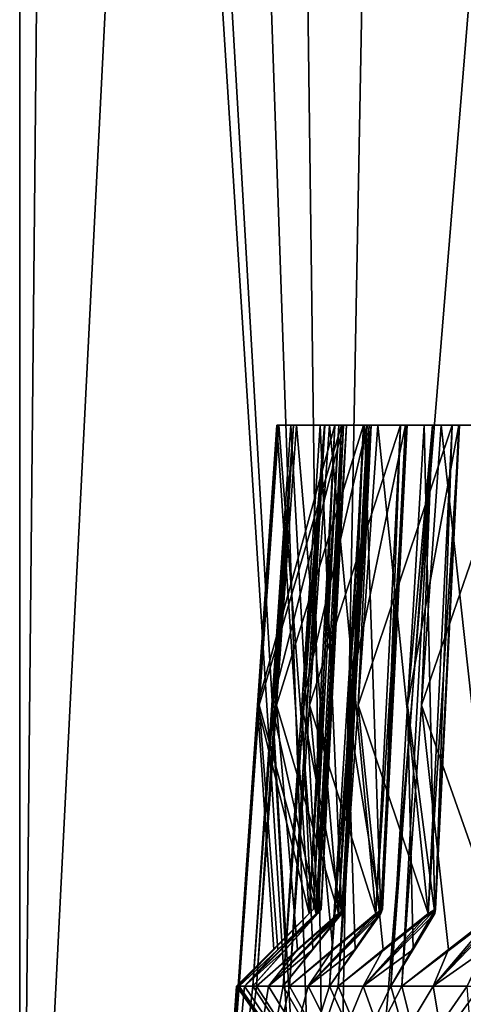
# Model space of a CAD drawing. Header units: millimetres. Extents: x -23 to 23, y 0 to 157.
# Tile 101 of 125: x -16.5 to -13.34, y 124.37 to 131.39. Entities that reach past the tile are written whole.
import ezdxf

# ---------------------------------------------------------------- set-up
doc = ezdxf.new("R2010")
doc.units = ezdxf.units.MM
doc.header["$LTSCALE"] = 65.185185
for name, color, linetype in [('503', 7, 'CONTINUOUS'), ('504', 7, 'CONTINUOUS'), ('507', 7, 'CONTINUOUS'), ('510', 7, 'CONTINUOUS'), ('515', 7, 'CONTINUOUS'), ('681', 7, 'CONTINUOUS'), ('684', 7, 'CONTINUOUS'), ('685', 7, 'CONTINUOUS'), ('686', 7, 'CONTINUOUS'), ('687', 7, 'CONTINUOUS'), ('688', 7, 'CONTINUOUS'), ('689', 7, 'CONTINUOUS'), ('690', 7, 'CONTINUOUS'), ('691', 7, 'CONTINUOUS'), ('692', 7, 'CONTINUOUS'), ('693', 7, 'CONTINUOUS'), ('694', 7, 'CONTINUOUS'), ('695', 7, 'CONTINUOUS'), ('696', 7, 'CONTINUOUS'), ('697', 7, 'CONTINUOUS'), ('698', 7, 'CONTINUOUS'), ('699', 7, 'CONTINUOUS'), ('700', 7, 'CONTINUOUS'), ('701', 7, 'CONTINUOUS'), ('702', 7, 'CONTINUOUS'), ('703', 7, 'CONTINUOUS'), ('704', 7, 'CONTINUOUS'), ('705', 7, 'CONTINUOUS'), ('706', 7, 'CONTINUOUS'), ('707', 7, 'CONTINUOUS'), ('708', 7, 'CONTINUOUS'), ('709', 7, 'CONTINUOUS'), ('710', 7, 'CONTINUOUS'), ('713', 7, 'CONTINUOUS')]:
    doc.layers.add(name, color=color, linetype=linetype)

msp = doc.modelspace()

# ---------------------------------------------------------------- linework, layer by layer
at = {"layer": '503', "linetype": 'Continuous'}
for points in [[(-16.5, 154.2036), (-16.5, 119.4), (-14.2889, 119.4, 8.2509), (-16.5, 154.2036)], [(-16.3035, 154.2036, 2.5392), (-16.5, 154.2036), (-14.2889, 119.4, 8.2509), (-16.3035, 154.2036, 2.5392)], [(-15.4943, 154.2036, 5.6724), (-16.3035, 154.2036, 2.5392), (-14.2889, 119.4, 8.2509), (-15.4943, 154.2036, 5.6724)], [(-13.6408, 154.2036, 9.2833), (-15.4943, 154.2036, 5.6724), (-14.2889, 119.4, 8.2509), (-13.6408, 154.2036, 9.2833)], [(-8.2515, 119.4, 14.2886), (-13.6408, 154.2036, 9.2833), (-14.2889, 119.4, 8.2509), (-8.2515, 119.4, 14.2886)], [(-13.6408, 154.2036, 9.2833), (-8.2515, 119.4, 14.2886), (-10.1527, 137, 13.0067), (-13.6408, 154.2036, 9.2833)]]:
    msp.add_3dface(points, dxfattribs=at)
at = {"layer": '504', "linetype": 'Continuous'}
for points in [[(-16.5, 119.4), (-16.5, 154.2036), (-16.1563, 154.2036, -3.3501), (-16.5, 119.4)], [(-14.7438, 154.2036, -7.4076), (-16.5, 119.4), (-16.1563, 154.2036, -3.3501), (-14.7438, 154.2036, -7.4076)], [(-16.5, 119.4), (-14.7438, 154.2036, -7.4076), (-14.2889, 119.4, -8.2509), (-16.5, 119.4)], [(-14.7438, 154.2036, -7.4076), (-11.4481, 154.2036, -11.8823), (-14.2889, 119.4, -8.2509), (-14.7438, 154.2036, -7.4076)], [(-14.2889, 119.4, -8.2509), (-11.4481, 154.2036, -11.8823), (-8.2515, 119.4, -14.2886), (-14.2889, 119.4, -8.2509)]]:
    msp.add_3dface(points, dxfattribs=at)
at = {"layer": '507', "linetype": 'Continuous'}
for points in [[(-14.661, 128.5, -0.6402), (-14.6533, 128.5, -0.7973), (-14.6671, 128.5, -0.4829), (-14.661, 128.5, -0.6402)], [(-14.6671, 128.5, -0.4829), (-14.6533, 128.5, -0.7973), (-14.2543, 128.5, -0.0707), (-14.6671, 128.5, -0.4829)], [(-14.6671, 128.5, 0.4829), (-14.2543, 128.5, 0.0707), (-14.661, 128.5, 0.64), (-14.6671, 128.5, 0.4829)], [(-14.661, 128.5, 0.64), (-14.2543, 128.5, 0.0707), (-14.6533, 128.5, 0.7973), (-14.661, 128.5, 0.64)], [(-14.6533, 128.5, -0.7973), (-14.2062, 128.5, -1.1719), (-14.2543, 128.5, -0.0707), (-14.6533, 128.5, -0.7973)], [(-14.6533, 128.5, 0.7973), (-14.2543, 128.5, 0.0707), (-14.2062, 128.5, 1.1719), (-14.6533, 128.5, 0.7973)], [(-14.5494, 128.5, -1.9156), (-14.5281, 128.5, -2.0714), (-14.5692, 128.5, -1.7593), (-14.5494, 128.5, -1.9156)], [(-14.5692, 128.5, -1.7593), (-14.5281, 128.5, -2.0714), (-14.1939, 128.5, -1.3127), (-14.5692, 128.5, -1.7593)], [(-14.5692, 128.5, 1.7593), (-14.1939, 128.5, 1.3127), (-14.5495, 128.5, 1.9154), (-14.5692, 128.5, 1.7593)], [(-14.5495, 128.5, 1.9154), (-14.1939, 128.5, 1.3127), (-14.5281, 128.5, 2.0714), (-14.5495, 128.5, 1.9154)], [(-14.5281, 128.5, -2.0714), (-14.05, 128.5, -2.4056), (-14.1939, 128.5, -1.3127), (-14.5281, 128.5, -2.0714)], [(-14.5281, 128.5, 2.0714), (-14.1939, 128.5, 1.3127), (-14.05, 128.5, 2.4056), (-14.5281, 128.5, 2.0714)], [(-14.3271, 128.5, -3.1763), (-14.2923, 128.5, -3.3297), (-14.3604, 128.5, -3.0224), (-14.3271, 128.5, -3.1763)], [(-14.3604, 128.5, -3.0224), (-14.2923, 128.5, -3.3297), (-14.0255, 128.5, -2.5448), (-14.3604, 128.5, -3.0224)], [(-14.3604, 128.5, 3.0224), (-14.0255, 128.5, 2.5448), (-14.3272, 128.5, 3.1761), (-14.3604, 128.5, 3.0224)], [(-14.3272, 128.5, 3.1761), (-14.0255, 128.5, 2.5448), (-14.2923, 128.5, 3.3297), (-14.3272, 128.5, 3.1761)], [(-14.2923, 128.5, -3.3297), (-13.7869, 128.5, -3.621), (-14.0255, 128.5, -2.5448), (-14.2923, 128.5, -3.3297)], [(-14.2923, 128.5, 3.3297), (-14.0255, 128.5, 2.5448), (-13.7869, 128.5, 3.621), (-14.2923, 128.5, 3.3297)], [(-14.2543, 128.5, -0.0707), (-14.2062, 128.5, -1.1719), (-14.2252, 128.5, 0), (-14.2543, 128.5, -0.0707)], [(-14.2543, 128.5, 0.0707), (-14.2252, 128.5, 0), (-14.2062, 128.5, 1.1719), (-14.2543, 128.5, 0.0707)], [(-14.2252, 128.5, 0), (-14.2062, 128.5, -1.1719), (-14.2062, 128.5, 1.1719), (-14.2252, 128.5, 0)], [(-14.2062, 128.5, -1.1719), (-14.171, 128.5, -1.2398), (-14.2062, 128.5, 1.1719), (-14.2062, 128.5, -1.1719)], [(-14.2062, 128.5, 1.1719), (-14.171, 128.5, -1.2398), (-14.171, 128.5, 1.2398), (-14.2062, 128.5, 1.1719)], [(-14.1939, 128.5, -1.3127), (-14.05, 128.5, -2.4056), (-14.171, 128.5, -1.2398), (-14.1939, 128.5, -1.3127)], [(-14.1939, 128.5, 1.3127), (-14.171, 128.5, 1.2398), (-14.05, 128.5, 2.4056), (-14.1939, 128.5, 1.3127)], [(-14.171, 128.5, -1.2398), (-14.05, 128.5, -2.4056), (-14.171, 128.5, 1.2398), (-14.171, 128.5, -1.2398)], [(-14.171, 128.5, 1.2398), (-14.05, 128.5, -2.4056), (-14.05, 128.5, 2.4056), (-14.171, 128.5, 1.2398)], [(-14.05, 128.5, -2.4056), (-14.0091, 128.5, -2.4702), (-14.05, 128.5, 2.4056), (-14.05, 128.5, -2.4056)], [(-14.05, 128.5, 2.4056), (-14.0091, 128.5, -2.4702), (-14.0091, 128.5, 2.4702), (-14.05, 128.5, 2.4056)], [(-13.9958, 128.5, -4.4129), (-13.9477, 128.5, -4.5627), (-14.0423, 128.5, -4.2625), (-13.9958, 128.5, -4.4129)], [(-14.0423, 128.5, -4.2625), (-13.9477, 128.5, -4.5627), (-13.7503, 128.5, -3.7575), (-14.0423, 128.5, -4.2625)], [(-14.0423, 128.5, 4.2625), (-13.7503, 128.5, 3.7575), (-13.9958, 128.5, 4.4128), (-14.0423, 128.5, 4.2625)], [(-14.0255, 128.5, -2.5448), (-13.7869, 128.5, -3.621), (-14.0091, 128.5, -2.4702), (-14.0255, 128.5, -2.5448)], [(-14.0255, 128.5, 2.5448), (-14.0091, 128.5, 2.4702), (-13.7869, 128.5, 3.621), (-14.0255, 128.5, 2.5448)], [(-14.0091, 128.5, -2.4702), (-13.7869, 128.5, -3.621), (-14.0091, 128.5, 2.4702), (-14.0091, 128.5, -2.4702)], [(-14.0091, 128.5, 2.4702), (-13.7869, 128.5, -3.621), (-13.7869, 128.5, 3.621), (-14.0091, 128.5, 2.4702)], [(-13.9958, 128.5, 4.4128), (-13.7503, 128.5, 3.7575), (-13.9477, 128.5, 4.5627), (-13.9958, 128.5, 4.4128)], [(-13.9477, 128.5, -4.5627), (-13.4188, 128.5, -4.8088), (-13.7503, 128.5, -3.7575), (-13.9477, 128.5, -4.5627)], [(-13.9477, 128.5, 4.5627), (-13.7503, 128.5, 3.7575), (-13.4188, 128.5, 4.8088), (-13.9477, 128.5, 4.5627)], [(-13.7869, 128.5, -3.621), (-13.7405, 128.5, -3.6817), (-13.7869, 128.5, 3.621), (-13.7869, 128.5, -3.621)], [(-13.7869, 128.5, 3.621), (-13.7405, 128.5, -3.6817), (-13.7405, 128.5, 3.6817), (-13.7869, 128.5, 3.621)], [(-13.7503, 128.5, -3.7575), (-13.4188, 128.5, -4.8088), (-13.7405, 128.5, -3.6817), (-13.7503, 128.5, -3.7575)], [(-13.7503, 128.5, 3.7575), (-13.7405, 128.5, 3.6817), (-13.4188, 128.5, 4.8088), (-13.7503, 128.5, 3.7575)], [(-13.7405, 128.5, -3.6817), (-13.4188, 128.5, -4.8088), (-13.7405, 128.5, 3.6817), (-13.7405, 128.5, -3.6817)], [(-13.7405, 128.5, 3.6817), (-13.4188, 128.5, -4.8088), (-13.4188, 128.5, 4.8088), (-13.7405, 128.5, 3.6817)], [(-13.5579, 128.5, -5.6159), (-13.4969, 128.5, -5.7609), (-13.6174, 128.5, -5.4702), (-13.5579, 128.5, -5.6159)], [(-13.6174, 128.5, -5.4702), (-13.4969, 128.5, -5.7609), (-13.3705, 128.5, -4.9417), (-13.6174, 128.5, -5.4702)], [(-13.6174, 128.5, 5.4702), (-13.3705, 128.5, 4.9417), (-13.558, 128.5, 5.6158), (-13.6174, 128.5, 5.4702)], [(-13.558, 128.5, 5.6158), (-13.3705, 128.5, 4.9417), (-13.4969, 128.5, 5.7609), (-13.558, 128.5, 5.6158)], [(-13.3705, 128.5, 4.9417), (-13.1577, 128.5, 4.271), (-13.4969, 128.5, 5.7609), (-13.3705, 128.5, 4.9417)], [(-13.4969, 128.5, 5.7609), (-13.1577, 128.5, 4.271), (-12.9486, 128.5, 5.9601), (-13.4969, 128.5, 5.7609)], [(-13.4969, 128.5, -5.7609), (-12.9486, 128.5, -5.9601), (-13.3705, 128.5, -4.9417), (-13.4969, 128.5, -5.7609)], [(-13.4188, 128.5, -4.8088), (-13.3673, 128.5, -4.8653), (-13.4188, 128.5, 4.8088), (-13.4188, 128.5, -4.8088)], [(-13.4188, 128.5, 4.8088), (-13.3673, 128.5, -4.8653), (-13.3673, 128.5, 4.8653), (-13.4188, 128.5, 4.8088)], [(-13.3673, 128.5, 4.8653), (-13.1577, 128.5, 4.271), (-13.3705, 128.5, 4.9417), (-13.3673, 128.5, 4.8653)], [(-13.3705, 128.5, -4.9417), (-12.9486, 128.5, -5.9601), (-13.3673, 128.5, -4.8653), (-13.3705, 128.5, -4.9417)], [(-13.1577, 128.5, -4.271), (-13.1577, 128.5, 4.271), (-13.3673, 128.5, 4.8653), (-13.1577, 128.5, -4.271)], [(-12.9486, 128.5, -5.9601), (-13.1577, 128.5, -4.271), (-13.3673, 128.5, -4.8653), (-12.9486, 128.5, -5.9601)], [(-13.3673, 128.5, -4.8653), (-13.1577, 128.5, -4.271), (-13.3673, 128.5, 4.8653), (-13.3673, 128.5, -4.8653)]]:
    msp.add_3dface(points, dxfattribs=at)
at = {"layer": '510', "linetype": 'Continuous'}
for points in [[(-14.9446, 124.5, -0.5507), (-14.661, 128.5, -0.6402), (-14.8056, 126.5029, -0.5167), (-14.9446, 124.5, -0.5507)], [(-14.661, 128.5, -0.6402), (-14.9446, 124.5, -0.5507), (-14.9357, 124.5, -0.7539), (-14.661, 128.5, -0.6402)], [(-14.661, 128.5, 0.64), (-14.9357, 124.5, 0.7539), (-14.9446, 124.5, 0.5507), (-14.661, 128.5, 0.64)], [(-14.8056, 126.5029, 0.5167), (-14.661, 128.5, 0.64), (-14.9446, 124.5, 0.5507), (-14.8056, 126.5029, 0.5167)], [(-14.7943, 126.5029, -0.7756), (-14.661, 128.5, -0.6402), (-14.9357, 124.5, -0.7539), (-14.7943, 126.5029, -0.7756)], [(-14.9357, 124.5, 0.7539), (-14.661, 128.5, 0.64), (-14.7943, 126.5029, 0.7756), (-14.9357, 124.5, 0.7539)], [(-14.8397, 124.5, -1.8511), (-14.5494, 128.5, -1.9156), (-14.7043, 126.5029, -1.8052), (-14.8397, 124.5, -1.8511)], [(-14.5494, 128.5, -1.9156), (-14.8397, 124.5, -1.8511), (-14.8131, 124.5, -2.0528), (-14.5494, 128.5, -1.9156)], [(-14.5495, 128.5, 1.9154), (-14.8131, 124.5, 2.0528), (-14.8397, 124.5, 1.8511), (-14.5495, 128.5, 1.9154)], [(-14.7043, 126.5029, 1.8052), (-14.5495, 128.5, 1.9154), (-14.8397, 124.5, 1.8511), (-14.7043, 126.5029, 1.8052)], [(-14.6704, 126.5029, -2.0621), (-14.5494, 128.5, -1.9156), (-14.8131, 124.5, -2.0528), (-14.6704, 126.5029, -2.0621)], [(-14.8131, 124.5, 2.0528), (-14.5495, 128.5, 1.9154), (-14.6704, 126.5029, 2.0621), (-14.8131, 124.5, 2.0528)], [(-14.661, 128.5, -0.6402), (-14.6671, 128.5, -0.4829), (-14.8056, 126.5029, -0.5167), (-14.661, 128.5, -0.6402)], [(-14.6671, 128.5, 0.4829), (-14.661, 128.5, 0.64), (-14.8056, 126.5029, 0.5167), (-14.6671, 128.5, 0.4829)], [(-14.6533, 128.5, -0.7973), (-14.661, 128.5, -0.6402), (-14.7943, 126.5029, -0.7756), (-14.6533, 128.5, -0.7973)], [(-14.661, 128.5, 0.64), (-14.6533, 128.5, 0.7973), (-14.7943, 126.5029, 0.7756), (-14.661, 128.5, 0.64)], [(-14.5494, 128.5, -1.9156), (-14.5692, 128.5, -1.7593), (-14.7043, 126.5029, -1.8052), (-14.5494, 128.5, -1.9156)], [(-14.5692, 128.5, 1.7593), (-14.5495, 128.5, 1.9154), (-14.7043, 126.5029, 1.8052), (-14.5692, 128.5, 1.7593)], [(-14.5281, 128.5, -2.0714), (-14.5494, 128.5, -1.9156), (-14.6704, 126.5029, -2.0621), (-14.5281, 128.5, -2.0714)], [(-14.5495, 128.5, 1.9154), (-14.5281, 128.5, 2.0714), (-14.6704, 126.5029, 2.0621), (-14.5495, 128.5, 1.9154)], [(-14.6219, 124.5, -3.1374), (-14.3271, 128.5, -3.1763), (-14.491, 126.5029, -3.0799), (-14.6219, 124.5, -3.1374)], [(-14.3271, 128.5, -3.1763), (-14.6219, 124.5, -3.1374), (-14.5779, 124.5, -3.336), (-14.3271, 128.5, -3.1763)], [(-14.3272, 128.5, 3.1761), (-14.5779, 124.5, 3.336), (-14.6219, 124.5, 3.1374), (-14.3272, 128.5, 3.1761)], [(-14.491, 126.5029, 3.0799), (-14.3272, 128.5, 3.1761), (-14.6219, 124.5, 3.1374), (-14.491, 126.5029, 3.0799)], [(-14.4349, 126.5029, -3.3328), (-14.3271, 128.5, -3.1763), (-14.5779, 124.5, -3.336), (-14.4349, 126.5029, -3.3328)], [(-14.5779, 124.5, 3.336), (-14.3272, 128.5, 3.1761), (-14.4349, 126.5029, 3.3328), (-14.5779, 124.5, 3.336)], [(-14.3271, 128.5, -3.1763), (-14.3604, 128.5, -3.0224), (-14.491, 126.5029, -3.0799), (-14.3271, 128.5, -3.1763)], [(-14.3604, 128.5, 3.0224), (-14.3272, 128.5, 3.1761), (-14.491, 126.5029, 3.0799), (-14.3604, 128.5, 3.0224)], [(-14.2923, 128.5, -3.3297), (-14.3271, 128.5, -3.1763), (-14.4349, 126.5029, -3.3328), (-14.2923, 128.5, -3.3297)], [(-14.3272, 128.5, 3.1761), (-14.2923, 128.5, 3.3297), (-14.4349, 126.5029, 3.3328), (-14.3272, 128.5, 3.1761)], [(-14.2928, 124.5, -4.3998), (-13.9958, 128.5, -4.4129), (-14.1674, 126.5029, -4.3311), (-14.2928, 124.5, -4.3998)], [(-13.9958, 128.5, -4.4129), (-14.2928, 124.5, -4.3998), (-14.2316, 124.5, -4.5939), (-13.9958, 128.5, -4.4129)], [(-13.9958, 128.5, 4.4128), (-14.2316, 124.5, 4.5939), (-14.2928, 124.5, 4.3998), (-13.9958, 128.5, 4.4128)], [(-14.1674, 126.5029, 4.3311), (-13.9958, 128.5, 4.4128), (-14.2928, 124.5, 4.3998), (-14.1674, 126.5029, 4.3311)], [(-14.0895, 126.5029, -4.5782), (-13.9958, 128.5, -4.4129), (-14.2316, 124.5, -4.5939), (-14.0895, 126.5029, -4.5782)], [(-14.2316, 124.5, 4.5939), (-13.9958, 128.5, 4.4128), (-14.0895, 126.5029, 4.5782), (-14.2316, 124.5, 4.5939)], [(-13.9958, 128.5, -4.4129), (-14.0423, 128.5, -4.2625), (-14.1674, 126.5029, -4.3311), (-13.9958, 128.5, -4.4129)], [(-14.0423, 128.5, 4.2625), (-13.9958, 128.5, 4.4128), (-14.1674, 126.5029, 4.3311), (-14.0423, 128.5, 4.2625)], [(-13.9477, 128.5, -4.5627), (-13.9958, 128.5, -4.4129), (-14.0895, 126.5029, -4.5782), (-13.9477, 128.5, -4.5627)], [(-13.9958, 128.5, 4.4128), (-13.9477, 128.5, 4.5627), (-14.0895, 126.5029, 4.5782), (-13.9958, 128.5, 4.4128)], [(-13.855, 124.5, -5.6288), (-13.5579, 128.5, -5.6159), (-13.736, 126.5029, -5.5494), (-13.855, 124.5, -5.6288)], [(-13.5579, 128.5, -5.6159), (-13.855, 124.5, -5.6288), (-13.7771, 124.5, -5.8168), (-13.5579, 128.5, -5.6159)], [(-13.558, 128.5, 5.6158), (-13.7771, 124.5, 5.8168), (-13.855, 124.5, 5.6288), (-13.558, 128.5, 5.6158)], [(-13.736, 126.5029, 5.5494), (-13.558, 128.5, 5.6158), (-13.855, 124.5, 5.6288), (-13.736, 126.5029, 5.5494)], [(-13.6368, 126.5029, -5.7888), (-13.5579, 128.5, -5.6159), (-13.7771, 124.5, -5.8168), (-13.6368, 126.5029, -5.7888)], [(-13.7771, 124.5, 5.8168), (-13.558, 128.5, 5.6158), (-13.6368, 126.5029, 5.7888), (-13.7771, 124.5, 5.8168)], [(-13.5579, 128.5, -5.6159), (-13.6174, 128.5, -5.4702), (-13.736, 126.5029, -5.5494), (-13.5579, 128.5, -5.6159)], [(-13.6174, 128.5, 5.4702), (-13.558, 128.5, 5.6158), (-13.736, 126.5029, 5.5494), (-13.6174, 128.5, 5.4702)], [(-13.4969, 128.5, -5.7609), (-13.5579, 128.5, -5.6159), (-13.6368, 126.5029, -5.7888), (-13.4969, 128.5, -5.7609)], [(-13.558, 128.5, 5.6158), (-13.4969, 128.5, 5.7609), (-13.6368, 126.5029, 5.7888), (-13.558, 128.5, 5.6158)], [(-13.2177, 124.5, 6.9954), (-12.9512, 124.5, 7.4774), (-15.1393, 121.8607), (-13.2177, 124.5, 6.9954)], [(-15.1393, 121.8607), (-12.9512, 124.5, 7.4774), (-13.111, 121.8607, 7.5696), (-15.1393, 121.8607)], [(-13.3117, 124.5, 6.8149), (-13.2177, 124.5, 6.9954), (-15.1393, 121.8607), (-13.3117, 124.5, 6.8149)], [(-13.5536, 124.5, 6.3201), (-13.3117, 124.5, 6.8149), (-15.1393, 121.8607), (-13.5536, 124.5, 6.3201)], [(-13.7771, 124.5, 5.8168), (-13.5536, 124.5, 6.3201), (-15.1393, 121.8607), (-13.7771, 124.5, 5.8168)], [(-13.855, 124.5, 5.6288), (-13.7771, 124.5, 5.8168), (-15.1393, 121.8607), (-13.855, 124.5, 5.6288)], [(-14.0528, 124.5, 5.1148), (-13.855, 124.5, 5.6288), (-15.1393, 121.8607), (-14.0528, 124.5, 5.1148)], [(-14.2316, 124.5, 4.5939), (-14.0528, 124.5, 5.1148), (-15.1393, 121.8607), (-14.2316, 124.5, 4.5939)], [(-14.2928, 124.5, 4.3998), (-14.2316, 124.5, 4.5939), (-15.1393, 121.8607), (-14.2928, 124.5, 4.3998)], [(-14.4451, 124.5, 3.8706), (-14.2928, 124.5, 4.3998), (-15.1393, 121.8607), (-14.4451, 124.5, 3.8706)], [(-14.5779, 124.5, 3.336), (-14.4451, 124.5, 3.8706), (-15.1393, 121.8607), (-14.5779, 124.5, 3.336)], [(-14.6219, 124.5, 3.1374), (-14.5779, 124.5, 3.336), (-15.1393, 121.8607), (-14.6219, 124.5, 3.1374)], [(-14.7275, 124.5, 2.5969), (-14.6219, 124.5, 3.1374), (-15.1393, 121.8607), (-14.7275, 124.5, 2.5969)], [(-14.8131, 124.5, 2.0528), (-14.7275, 124.5, 2.5969), (-15.1393, 121.8607), (-14.8131, 124.5, 2.0528)], [(-14.8397, 124.5, 1.8511), (-14.8131, 124.5, 2.0528), (-15.1393, 121.8607), (-14.8397, 124.5, 1.8511)], [(-14.8978, 124.5, 1.3034), (-14.8397, 124.5, 1.8511), (-15.1393, 121.8607), (-14.8978, 124.5, 1.3034)], [(-14.9357, 124.5, 0.7539), (-14.8978, 124.5, 1.3034), (-15.1393, 121.8607), (-14.9357, 124.5, 0.7539)], [(-14.9446, 124.5, 0.5507), (-14.9357, 124.5, 0.7539), (-15.1393, 121.8607), (-14.9446, 124.5, 0.5507)], [(-14.9547, 124.5), (-14.9446, 124.5, 0.5507), (-15.1393, 121.8607), (-14.9547, 124.5)], [(-13.111, 121.8607, -7.5696), (-14.9547, 124.5), (-15.1393, 121.8607), (-13.111, 121.8607, -7.5696)], [(-14.9446, 124.5, -0.5507), (-14.9547, 124.5), (-13.111, 121.8607, -7.5696), (-14.9446, 124.5, -0.5507)], [(-14.9357, 124.5, -0.7539), (-14.9446, 124.5, -0.5507), (-13.111, 121.8607, -7.5696), (-14.9357, 124.5, -0.7539)], [(-14.8978, 124.5, -1.3034), (-14.9357, 124.5, -0.7539), (-13.111, 121.8607, -7.5696), (-14.8978, 124.5, -1.3034)], [(-14.8397, 124.5, -1.8511), (-14.8978, 124.5, -1.3034), (-13.111, 121.8607, -7.5696), (-14.8397, 124.5, -1.8511)], [(-14.8131, 124.5, -2.0528), (-14.8397, 124.5, -1.8511), (-13.111, 121.8607, -7.5696), (-14.8131, 124.5, -2.0528)], [(-14.7275, 124.5, -2.5969), (-14.8131, 124.5, -2.0528), (-13.111, 121.8607, -7.5696), (-14.7275, 124.5, -2.5969)], [(-14.6219, 124.5, -3.1374), (-14.7275, 124.5, -2.5969), (-13.111, 121.8607, -7.5696), (-14.6219, 124.5, -3.1374)], [(-14.5779, 124.5, -3.336), (-14.6219, 124.5, -3.1374), (-13.111, 121.8607, -7.5696), (-14.5779, 124.5, -3.336)], [(-14.4451, 124.5, -3.8706), (-14.5779, 124.5, -3.336), (-13.111, 121.8607, -7.5696), (-14.4451, 124.5, -3.8706)], [(-14.2928, 124.5, -4.3998), (-14.4451, 124.5, -3.8706), (-13.111, 121.8607, -7.5696), (-14.2928, 124.5, -4.3998)], [(-14.2316, 124.5, -4.5939), (-14.2928, 124.5, -4.3998), (-13.111, 121.8607, -7.5696), (-14.2316, 124.5, -4.5939)], [(-14.0528, 124.5, -5.1148), (-14.2316, 124.5, -4.5939), (-13.111, 121.8607, -7.5696), (-14.0528, 124.5, -5.1148)], [(-13.855, 124.5, -5.6288), (-14.0528, 124.5, -5.1148), (-13.111, 121.8607, -7.5696), (-13.855, 124.5, -5.6288)], [(-13.7771, 124.5, -5.8168), (-13.855, 124.5, -5.6288), (-13.111, 121.8607, -7.5696), (-13.7771, 124.5, -5.8168)], [(-13.5536, 124.5, -6.3201), (-13.7771, 124.5, -5.8168), (-13.111, 121.8607, -7.5696), (-13.5536, 124.5, -6.3201)], [(-13.3117, 124.5, -6.8149), (-13.5536, 124.5, -6.3201), (-13.111, 121.8607, -7.5696), (-13.3117, 124.5, -6.8149)]]:
    msp.add_3dface(points, dxfattribs=at)
at = {"layer": '515', "linetype": 'Continuous'}
for points in [[(-14.9547, 124.5), (-14.9446, 124.5, -0.5507), (-14.4059, 125.0481, -0.0004), (-14.9547, 124.5)], [(-14.4368, 125.0177, 0.0707), (-14.9547, 124.5), (-14.4059, 125.0481, -0.0004), (-14.4368, 125.0177, 0.0707)], [(-14.9446, 124.5, -0.5507), (-14.4368, 125.0177, -0.0707), (-14.4059, 125.0481, -0.0004), (-14.9446, 124.5, -0.5507)], [(-14.8978, 124.5, 1.3034), (-14.9357, 124.5, 0.7539), (-14.3511, 125.0481, 1.2551), (-14.8978, 124.5, 1.3034)], [(-14.9357, 124.5, 0.7539), (-14.3881, 125.0177, 1.1878), (-14.3511, 125.0481, 1.2551), (-14.9357, 124.5, 0.7539)], [(-14.3757, 125.0177, 1.3287), (-14.8978, 124.5, 1.3034), (-14.3511, 125.0481, 1.2551), (-14.3757, 125.0177, 1.3287)], [(-14.8978, 124.5, -1.3034), (-14.8397, 124.5, -1.8511), (-14.351, 125.0481, -1.256), (-14.8978, 124.5, -1.3034)], [(-14.3881, 125.0177, -1.1878), (-14.8978, 124.5, -1.3034), (-14.351, 125.0481, -1.256), (-14.3881, 125.0177, -1.1878)], [(-14.8397, 124.5, -1.8511), (-14.3757, 125.0177, -1.3287), (-14.351, 125.0481, -1.256), (-14.8397, 124.5, -1.8511)], [(-14.7275, 124.5, 2.5969), (-14.8131, 124.5, 2.0528), (-14.1871, 125.0481, 2.5011), (-14.7275, 124.5, 2.5969)], [(-14.8131, 124.5, 2.0528), (-14.2298, 125.0177, 2.4373), (-14.1871, 125.0481, 2.5011), (-14.8131, 124.5, 2.0528)], [(-14.2052, 125.0177, 2.5766), (-14.7275, 124.5, 2.5969), (-14.1871, 125.0481, 2.5011), (-14.2052, 125.0177, 2.5766)], [(-14.7275, 124.5, -2.5969), (-14.6219, 124.5, -3.1374), (-14.187, 125.0481, -2.502), (-14.7275, 124.5, -2.5969)], [(-14.2298, 125.0177, -2.4373), (-14.7275, 124.5, -2.5969), (-14.187, 125.0481, -2.502), (-14.2298, 125.0177, -2.4373)], [(-14.6219, 124.5, -3.1374), (-14.2052, 125.0177, -2.5766), (-14.187, 125.0481, -2.502), (-14.6219, 124.5, -3.1374)], [(-14.4451, 124.5, 3.8706), (-14.5779, 124.5, 3.336), (-13.9152, 125.0481, 3.7281), (-14.4451, 124.5, 3.8706)], [(-14.5779, 124.5, 3.336), (-13.9632, 125.0177, 3.6682), (-13.9152, 125.0481, 3.7281), (-14.5779, 124.5, 3.336)], [(-13.9266, 125.0177, 3.8048), (-14.4451, 124.5, 3.8706), (-13.9152, 125.0481, 3.7281), (-13.9266, 125.0177, 3.8048)], [(-14.4451, 124.5, -3.8706), (-14.2928, 124.5, -4.3998), (-13.9149, 125.0481, -3.729), (-14.4451, 124.5, -3.8706)], [(-13.9632, 125.0177, -3.6682), (-14.4451, 124.5, -3.8706), (-13.9149, 125.0481, -3.729), (-13.9632, 125.0177, -3.6682)], [(-14.2928, 124.5, -4.3998), (-13.9266, 125.0177, -3.8048), (-13.9149, 125.0481, -3.729), (-14.2928, 124.5, -4.3998)], [(-14.0528, 124.5, 5.1148), (-14.2316, 124.5, 4.5939), (-13.5373, 125.0481, 4.9267), (-14.0528, 124.5, 5.1148)], [(-14.2316, 124.5, 4.5939), (-13.5904, 125.0177, 4.8712), (-13.5373, 125.0481, 4.9267), (-14.2316, 124.5, 4.5939)], [(-13.542, 125.0177, 5.0041), (-14.0528, 124.5, 5.1148), (-13.5373, 125.0481, 4.9267), (-13.542, 125.0177, 5.0041)], [(-14.0528, 124.5, -5.1148), (-13.855, 124.5, -5.6288), (-13.537, 125.0481, -4.9275), (-14.0528, 124.5, -5.1148)], [(-13.5904, 125.0177, -4.8712), (-14.0528, 124.5, -5.1148), (-13.537, 125.0481, -4.9275), (-13.5904, 125.0177, -4.8712)], [(-13.855, 124.5, -5.6288), (-13.542, 125.0177, -5.0041), (-13.537, 125.0481, -4.9275), (-13.855, 124.5, -5.6288)], [(-13.5536, 124.5, 6.3201), (-13.7771, 124.5, 5.8168), (-13.0564, 125.0481, 6.0878), (-13.5536, 124.5, 6.3201)], [(-13.7771, 124.5, 5.8168), (-13.1141, 125.0177, 6.0372), (-13.0564, 125.0481, 6.0878), (-13.7771, 124.5, 5.8168)], [(-13.0543, 125.0177, 6.1654), (-13.5536, 124.5, 6.3201), (-13.0564, 125.0481, 6.0878), (-13.0543, 125.0177, 6.1654)], [(-13.5536, 124.5, -6.3201), (-13.3117, 124.5, -6.8149), (-13.056, 125.0481, -6.0886), (-13.5536, 124.5, -6.3201)], [(-13.1141, 125.0177, -6.0372), (-13.5536, 124.5, -6.3201), (-13.056, 125.0481, -6.0886), (-13.1141, 125.0177, -6.0372)], [(-14.9547, 124.5), (-14.4368, 125.0177, 0.0707), (-14.6895, 124.762, 0.3096), (-14.9547, 124.5)], [(-14.9446, 124.5, -0.5507), (-14.6895, 124.7619, -0.3097), (-14.4368, 125.0177, -0.0707), (-14.9446, 124.5, -0.5507)], [(-14.9357, 124.5, 0.7539), (-14.6606, 124.7619, 0.9718), (-14.3881, 125.0177, 1.1878), (-14.9357, 124.5, 0.7539)], [(-14.8978, 124.5, 1.3034), (-14.3757, 125.0177, 1.3287), (-14.6066, 124.762, 1.5887), (-14.8978, 124.5, 1.3034)], [(-14.8978, 124.5, -1.3034), (-14.3881, 125.0177, -1.1878), (-14.6606, 124.762, -0.9718), (-14.8978, 124.5, -1.3034)], [(-14.8397, 124.5, -1.8511), (-14.6066, 124.7619, -1.5887), (-14.3757, 125.0177, -1.3287), (-14.8397, 124.5, -1.8511)], [(-14.8131, 124.5, 2.0528), (-14.5201, 124.7619, 2.2459), (-14.2298, 125.0177, 2.4373), (-14.8131, 124.5, 2.0528)], [(-14.7275, 124.5, 2.5969), (-14.2052, 125.0177, 2.5766), (-14.4125, 124.762, 2.8557), (-14.7275, 124.5, 2.5969)], [(-14.7275, 124.5, -2.5969), (-14.2298, 125.0177, -2.4373), (-14.5201, 124.762, -2.2459), (-14.7275, 124.5, -2.5969)], [(-14.6219, 124.5, -3.1374), (-14.4126, 124.7619, -2.8558), (-14.2052, 125.0177, -2.5766), (-14.6219, 124.5, -3.1374)], [(-14.5779, 124.5, 3.336), (-14.2691, 124.7619, 3.5028), (-13.9632, 125.0177, 3.6682), (-14.5779, 124.5, 3.336)], [(-14.4451, 124.5, 3.8706), (-13.9266, 125.0177, 3.8048), (-14.1088, 124.762, 4.101), (-14.4451, 124.5, 3.8706)], [(-14.4451, 124.5, -3.8706), (-13.9632, 125.0177, -3.6682), (-14.2691, 124.762, -3.5028), (-14.4451, 124.5, -3.8706)], [(-14.2928, 124.5, -4.3998), (-14.1088, 124.7619, -4.101), (-13.9266, 125.0177, -3.8048), (-14.2928, 124.5, -4.3998)], [(-14.2316, 124.5, 4.5939), (-13.9095, 124.7619, 4.7331), (-13.5904, 125.0177, 4.8712), (-14.2316, 124.5, 4.5939)], [(-14.0528, 124.5, 5.1148), (-13.542, 125.0177, 5.0041), (-13.6977, 124.762, 5.3151), (-14.0528, 124.5, 5.1148)], [(-14.0528, 124.5, -5.1148), (-13.5904, 125.0177, -4.8712), (-13.9095, 124.762, -4.7331), (-14.0528, 124.5, -5.1148)], [(-13.855, 124.5, -5.6288), (-13.6977, 124.7619, -5.3151), (-13.542, 125.0177, -5.0041), (-13.855, 124.5, -5.6288)], [(-13.7771, 124.5, 5.8168), (-13.4441, 124.7619, 5.9274), (-13.1141, 125.0177, 6.0372), (-13.7771, 124.5, 5.8168)], [(-13.5536, 124.5, 6.3201), (-13.0543, 125.0177, 6.1654), (-13.1823, 124.762, 6.4887), (-13.5536, 124.5, 6.3201)], [(-13.5536, 124.5, -6.3201), (-13.1141, 125.0177, -6.0372), (-13.444, 124.762, -5.9274), (-13.5536, 124.5, -6.3201)], [(-14.9446, 124.5, 0.5507), (-14.9547, 124.5), (-14.6895, 124.762, 0.3096), (-14.9446, 124.5, 0.5507)], [(-14.9357, 124.5, -0.7539), (-14.8978, 124.5, -1.3034), (-14.6606, 124.762, -0.9718), (-14.9357, 124.5, -0.7539)], [(-14.8397, 124.5, 1.8511), (-14.8978, 124.5, 1.3034), (-14.6066, 124.762, 1.5887), (-14.8397, 124.5, 1.8511)], [(-14.8131, 124.5, -2.0528), (-14.7275, 124.5, -2.5969), (-14.5201, 124.762, -2.2459), (-14.8131, 124.5, -2.0528)], [(-14.6219, 124.5, 3.1374), (-14.7275, 124.5, 2.5969), (-14.4125, 124.762, 2.8557), (-14.6219, 124.5, 3.1374)], [(-14.5779, 124.5, -3.336), (-14.4451, 124.5, -3.8706), (-14.2691, 124.762, -3.5028), (-14.5779, 124.5, -3.336)], [(-14.2928, 124.5, 4.3998), (-14.4451, 124.5, 3.8706), (-14.1088, 124.762, 4.101), (-14.2928, 124.5, 4.3998)], [(-14.2316, 124.5, -4.5939), (-14.0528, 124.5, -5.1148), (-13.9095, 124.762, -4.7331), (-14.2316, 124.5, -4.5939)], [(-13.855, 124.5, 5.6288), (-14.0528, 124.5, 5.1148), (-13.6977, 124.762, 5.3151), (-13.855, 124.5, 5.6288)], [(-13.7771, 124.5, -5.8168), (-13.5536, 124.5, -6.3201), (-13.444, 124.762, -5.9274), (-13.7771, 124.5, -5.8168)], [(-13.3117, 124.5, 6.8149), (-13.5536, 124.5, 6.3201), (-13.1823, 124.762, 6.4887), (-13.3117, 124.5, 6.8149)]]:
    msp.add_3dface(points, dxfattribs=at)
at = {"layer": '681', "linetype": 'Continuous'}
for points in [[(-13.6368, 126.5029, 5.7888), (-13.4969, 128.5, 5.7609), (-13.1141, 125.0177, 6.0372), (-13.6368, 126.5029, 5.7888)], [(-13.4969, 128.5, 5.7609), (-12.9486, 128.5, 5.9601), (-13.1141, 125.0177, 6.0372), (-13.4969, 128.5, 5.7609)], [(-13.7771, 124.5, 5.8168), (-13.6368, 126.5029, 5.7888), (-13.4441, 124.7619, 5.9274), (-13.7771, 124.5, 5.8168)], [(-13.4441, 124.7619, 5.9274), (-13.6368, 126.5029, 5.7888), (-13.1141, 125.0177, 6.0372), (-13.4441, 124.7619, 5.9274)]]:
    msp.add_3dface(points, dxfattribs=at)
at = {"layer": '684', "linetype": 'Continuous'}
for points in [[(-14.0895, 126.5029, 4.5782), (-13.9477, 128.5, 4.5627), (-13.5904, 125.0177, 4.8712), (-14.0895, 126.5029, 4.5782)], [(-13.9477, 128.5, 4.5627), (-13.4188, 128.5, 4.8088), (-13.5904, 125.0177, 4.8712), (-13.9477, 128.5, 4.5627)], [(-14.2316, 124.5, 4.5939), (-14.0895, 126.5029, 4.5782), (-13.9095, 124.7619, 4.7331), (-14.2316, 124.5, 4.5939)], [(-13.9095, 124.7619, 4.7331), (-14.0895, 126.5029, 4.5782), (-13.5904, 125.0177, 4.8712), (-13.9095, 124.7619, 4.7331)]]:
    msp.add_3dface(points, dxfattribs=at)
at = {"layer": '685', "linetype": 'Continuous'}
for points in [[(-13.4188, 128.5, 4.8088), (-13.3673, 128.5, 4.8653), (-13.5904, 125.0177, 4.8712), (-13.4188, 128.5, 4.8088)], [(-13.5904, 125.0177, 4.8712), (-13.3673, 128.5, 4.8653), (-13.5373, 125.0481, 4.9267), (-13.5904, 125.0177, 4.8712)], [(-13.3705, 128.5, 4.9417), (-13.542, 125.0177, 5.0041), (-13.5373, 125.0481, 4.9267), (-13.3705, 128.5, 4.9417)], [(-13.3673, 128.5, 4.8653), (-13.3705, 128.5, 4.9417), (-13.5373, 125.0481, 4.9267), (-13.3673, 128.5, 4.8653)]]:
    msp.add_3dface(points, dxfattribs=at)
at = {"layer": '686', "linetype": 'Continuous'}
for points in [[(-13.3705, 128.5, 4.9417), (-13.6174, 128.5, 5.4702), (-13.736, 126.5029, 5.5494), (-13.3705, 128.5, 4.9417)], [(-13.3705, 128.5, 4.9417), (-13.736, 126.5029, 5.5494), (-13.542, 125.0177, 5.0041), (-13.3705, 128.5, 4.9417)], [(-13.736, 126.5029, 5.5494), (-13.855, 124.5, 5.6288), (-13.6977, 124.762, 5.3151), (-13.736, 126.5029, 5.5494)], [(-13.542, 125.0177, 5.0041), (-13.736, 126.5029, 5.5494), (-13.6977, 124.762, 5.3151), (-13.542, 125.0177, 5.0041)]]:
    msp.add_3dface(points, dxfattribs=at)
at = {"layer": '687', "linetype": 'Continuous'}
for points in [[(-14.4349, 126.5029, 3.3328), (-14.2923, 128.5, 3.3297), (-13.9632, 125.0177, 3.6682), (-14.4349, 126.5029, 3.3328)], [(-14.2923, 128.5, 3.3297), (-13.7869, 128.5, 3.621), (-13.9632, 125.0177, 3.6682), (-14.2923, 128.5, 3.3297)], [(-14.5779, 124.5, 3.336), (-14.4349, 126.5029, 3.3328), (-14.2691, 124.7619, 3.5028), (-14.5779, 124.5, 3.336)], [(-14.2691, 124.7619, 3.5028), (-14.4349, 126.5029, 3.3328), (-13.9632, 125.0177, 3.6682), (-14.2691, 124.7619, 3.5028)]]:
    msp.add_3dface(points, dxfattribs=at)
at = {"layer": '688', "linetype": 'Continuous'}
for points in [[(-13.7869, 128.5, 3.621), (-13.7405, 128.5, 3.6817), (-13.9632, 125.0177, 3.6682), (-13.7869, 128.5, 3.621)], [(-13.9632, 125.0177, 3.6682), (-13.7405, 128.5, 3.6817), (-13.9152, 125.0481, 3.7281), (-13.9632, 125.0177, 3.6682)], [(-13.7503, 128.5, 3.7575), (-13.9266, 125.0177, 3.8048), (-13.9152, 125.0481, 3.7281), (-13.7503, 128.5, 3.7575)], [(-13.7405, 128.5, 3.6817), (-13.7503, 128.5, 3.7575), (-13.9152, 125.0481, 3.7281), (-13.7405, 128.5, 3.6817)]]:
    msp.add_3dface(points, dxfattribs=at)
at = {"layer": '689', "linetype": 'Continuous'}
for points in [[(-13.7503, 128.5, 3.7575), (-14.0423, 128.5, 4.2625), (-14.1674, 126.5029, 4.3311), (-13.7503, 128.5, 3.7575)], [(-13.7503, 128.5, 3.7575), (-14.1674, 126.5029, 4.3311), (-13.9266, 125.0177, 3.8048), (-13.7503, 128.5, 3.7575)], [(-14.1674, 126.5029, 4.3311), (-14.2928, 124.5, 4.3998), (-14.1088, 124.762, 4.101), (-14.1674, 126.5029, 4.3311)], [(-13.9266, 125.0177, 3.8048), (-14.1674, 126.5029, 4.3311), (-14.1088, 124.762, 4.101), (-13.9266, 125.0177, 3.8048)]]:
    msp.add_3dface(points, dxfattribs=at)
at = {"layer": '690', "linetype": 'Continuous'}
for points in [[(-14.6704, 126.5029, 2.0621), (-14.5281, 128.5, 2.0714), (-14.2298, 125.0177, 2.4373), (-14.6704, 126.5029, 2.0621)], [(-14.5281, 128.5, 2.0714), (-14.05, 128.5, 2.4056), (-14.2298, 125.0177, 2.4373), (-14.5281, 128.5, 2.0714)], [(-14.8131, 124.5, 2.0528), (-14.6704, 126.5029, 2.0621), (-14.5201, 124.7619, 2.2459), (-14.8131, 124.5, 2.0528)], [(-14.5201, 124.7619, 2.2459), (-14.6704, 126.5029, 2.0621), (-14.2298, 125.0177, 2.4373), (-14.5201, 124.7619, 2.2459)]]:
    msp.add_3dface(points, dxfattribs=at)
at = {"layer": '691', "linetype": 'Continuous'}
for points in [[(-14.05, 128.5, 2.4056), (-14.0091, 128.5, 2.4702), (-14.2298, 125.0177, 2.4373), (-14.05, 128.5, 2.4056)], [(-14.2298, 125.0177, 2.4373), (-14.0091, 128.5, 2.4702), (-14.1871, 125.0481, 2.5011), (-14.2298, 125.0177, 2.4373)], [(-14.0255, 128.5, 2.5448), (-14.2052, 125.0177, 2.5766), (-14.1871, 125.0481, 2.5011), (-14.0255, 128.5, 2.5448)], [(-14.0091, 128.5, 2.4702), (-14.0255, 128.5, 2.5448), (-14.1871, 125.0481, 2.5011), (-14.0091, 128.5, 2.4702)]]:
    msp.add_3dface(points, dxfattribs=at)
at = {"layer": '692', "linetype": 'Continuous'}
for points in [[(-14.0255, 128.5, 2.5448), (-14.3604, 128.5, 3.0224), (-14.491, 126.5029, 3.0799), (-14.0255, 128.5, 2.5448)], [(-14.0255, 128.5, 2.5448), (-14.491, 126.5029, 3.0799), (-14.2052, 125.0177, 2.5766), (-14.0255, 128.5, 2.5448)], [(-14.491, 126.5029, 3.0799), (-14.6219, 124.5, 3.1374), (-14.4125, 124.762, 2.8557), (-14.491, 126.5029, 3.0799)], [(-14.2052, 125.0177, 2.5766), (-14.491, 126.5029, 3.0799), (-14.4125, 124.762, 2.8557), (-14.2052, 125.0177, 2.5766)]]:
    msp.add_3dface(points, dxfattribs=at)
at = {"layer": '693', "linetype": 'Continuous'}
for points in [[(-14.7943, 126.5029, 0.7756), (-14.6533, 128.5, 0.7973), (-14.3881, 125.0177, 1.1878), (-14.7943, 126.5029, 0.7756)], [(-14.6533, 128.5, 0.7973), (-14.2062, 128.5, 1.1719), (-14.3881, 125.0177, 1.1878), (-14.6533, 128.5, 0.7973)], [(-14.9357, 124.5, 0.7539), (-14.7943, 126.5029, 0.7756), (-14.6606, 124.7619, 0.9718), (-14.9357, 124.5, 0.7539)], [(-14.6606, 124.7619, 0.9718), (-14.7943, 126.5029, 0.7756), (-14.3881, 125.0177, 1.1878), (-14.6606, 124.7619, 0.9718)]]:
    msp.add_3dface(points, dxfattribs=at)
at = {"layer": '694', "linetype": 'Continuous'}
for points in [[(-14.2062, 128.5, 1.1719), (-14.171, 128.5, 1.2398), (-14.3881, 125.0177, 1.1878), (-14.2062, 128.5, 1.1719)], [(-14.3881, 125.0177, 1.1878), (-14.171, 128.5, 1.2398), (-14.3511, 125.0481, 1.2551), (-14.3881, 125.0177, 1.1878)], [(-14.1939, 128.5, 1.3127), (-14.3757, 125.0177, 1.3287), (-14.3511, 125.0481, 1.2551), (-14.1939, 128.5, 1.3127)], [(-14.171, 128.5, 1.2398), (-14.1939, 128.5, 1.3127), (-14.3511, 125.0481, 1.2551), (-14.171, 128.5, 1.2398)]]:
    msp.add_3dface(points, dxfattribs=at)
at = {"layer": '695', "linetype": 'Continuous'}
for points in [[(-14.1939, 128.5, 1.3127), (-14.5692, 128.5, 1.7593), (-14.7043, 126.5029, 1.8052), (-14.1939, 128.5, 1.3127)], [(-14.1939, 128.5, 1.3127), (-14.7043, 126.5029, 1.8052), (-14.3757, 125.0177, 1.3287), (-14.1939, 128.5, 1.3127)], [(-14.7043, 126.5029, 1.8052), (-14.8397, 124.5, 1.8511), (-14.6066, 124.762, 1.5887), (-14.7043, 126.5029, 1.8052)], [(-14.3757, 125.0177, 1.3287), (-14.7043, 126.5029, 1.8052), (-14.6066, 124.762, 1.5887), (-14.3757, 125.0177, 1.3287)]]:
    msp.add_3dface(points, dxfattribs=at)
at = {"layer": '696', "linetype": 'Continuous'}
for points in [[(-14.8056, 126.5029, -0.5167), (-14.6671, 128.5, -0.4829), (-14.4368, 125.0177, -0.0707), (-14.8056, 126.5029, -0.5167)], [(-14.6671, 128.5, -0.4829), (-14.2543, 128.5, -0.0707), (-14.4368, 125.0177, -0.0707), (-14.6671, 128.5, -0.4829)], [(-14.9446, 124.5, -0.5507), (-14.8056, 126.5029, -0.5167), (-14.6895, 124.7619, -0.3097), (-14.9446, 124.5, -0.5507)], [(-14.6895, 124.7619, -0.3097), (-14.8056, 126.5029, -0.5167), (-14.4368, 125.0177, -0.0707), (-14.6895, 124.7619, -0.3097)]]:
    msp.add_3dface(points, dxfattribs=at)
at = {"layer": '697', "linetype": 'Continuous'}
for points in [[(-14.2543, 128.5, -0.0707), (-14.2252, 128.5, 0), (-14.4368, 125.0177, -0.0707), (-14.2543, 128.5, -0.0707)], [(-14.4368, 125.0177, -0.0707), (-14.2252, 128.5, 0), (-14.4059, 125.0481, -0.0004), (-14.4368, 125.0177, -0.0707)], [(-14.2543, 128.5, 0.0707), (-14.4368, 125.0177, 0.0707), (-14.4059, 125.0481, -0.0004), (-14.2543, 128.5, 0.0707)], [(-14.2252, 128.5, 0), (-14.2543, 128.5, 0.0707), (-14.4059, 125.0481, -0.0004), (-14.2252, 128.5, 0)]]:
    msp.add_3dface(points, dxfattribs=at)
at = {"layer": '698', "linetype": 'Continuous'}
for points in [[(-14.2543, 128.5, 0.0707), (-14.6671, 128.5, 0.4829), (-14.8056, 126.5029, 0.5167), (-14.2543, 128.5, 0.0707)], [(-14.2543, 128.5, 0.0707), (-14.8056, 126.5029, 0.5167), (-14.4368, 125.0177, 0.0707), (-14.2543, 128.5, 0.0707)], [(-14.8056, 126.5029, 0.5167), (-14.9446, 124.5, 0.5507), (-14.6895, 124.762, 0.3096), (-14.8056, 126.5029, 0.5167)], [(-14.4368, 125.0177, 0.0707), (-14.8056, 126.5029, 0.5167), (-14.6895, 124.762, 0.3096), (-14.4368, 125.0177, 0.0707)]]:
    msp.add_3dface(points, dxfattribs=at)
at = {"layer": '699', "linetype": 'Continuous'}
for points in [[(-14.7043, 126.5029, -1.8052), (-14.5692, 128.5, -1.7593), (-14.3757, 125.0177, -1.3287), (-14.7043, 126.5029, -1.8052)], [(-14.5692, 128.5, -1.7593), (-14.1939, 128.5, -1.3127), (-14.3757, 125.0177, -1.3287), (-14.5692, 128.5, -1.7593)], [(-14.8397, 124.5, -1.8511), (-14.7043, 126.5029, -1.8052), (-14.6066, 124.7619, -1.5887), (-14.8397, 124.5, -1.8511)], [(-14.6066, 124.7619, -1.5887), (-14.7043, 126.5029, -1.8052), (-14.3757, 125.0177, -1.3287), (-14.6066, 124.7619, -1.5887)]]:
    msp.add_3dface(points, dxfattribs=at)
at = {"layer": '700', "linetype": 'Continuous'}
for points in [[(-14.2062, 128.5, -1.1719), (-14.3881, 125.0177, -1.1878), (-14.351, 125.0481, -1.256), (-14.2062, 128.5, -1.1719)], [(-14.1939, 128.5, -1.3127), (-14.171, 128.5, -1.2398), (-14.3757, 125.0177, -1.3287), (-14.1939, 128.5, -1.3127)], [(-14.3757, 125.0177, -1.3287), (-14.171, 128.5, -1.2398), (-14.351, 125.0481, -1.256), (-14.3757, 125.0177, -1.3287)], [(-14.171, 128.5, -1.2398), (-14.2062, 128.5, -1.1719), (-14.351, 125.0481, -1.256), (-14.171, 128.5, -1.2398)]]:
    msp.add_3dface(points, dxfattribs=at)
at = {"layer": '701', "linetype": 'Continuous'}
for points in [[(-14.2062, 128.5, -1.1719), (-14.6533, 128.5, -0.7973), (-14.7943, 126.5029, -0.7756), (-14.2062, 128.5, -1.1719)], [(-14.2062, 128.5, -1.1719), (-14.7943, 126.5029, -0.7756), (-14.3881, 125.0177, -1.1878), (-14.2062, 128.5, -1.1719)], [(-14.7943, 126.5029, -0.7756), (-14.9357, 124.5, -0.7539), (-14.6606, 124.762, -0.9718), (-14.7943, 126.5029, -0.7756)], [(-14.3881, 125.0177, -1.1878), (-14.7943, 126.5029, -0.7756), (-14.6606, 124.762, -0.9718), (-14.3881, 125.0177, -1.1878)]]:
    msp.add_3dface(points, dxfattribs=at)
at = {"layer": '702', "linetype": 'Continuous'}
for points in [[(-14.491, 126.5029, -3.0799), (-14.3604, 128.5, -3.0224), (-14.2052, 125.0177, -2.5766), (-14.491, 126.5029, -3.0799)], [(-14.3604, 128.5, -3.0224), (-14.0255, 128.5, -2.5448), (-14.2052, 125.0177, -2.5766), (-14.3604, 128.5, -3.0224)], [(-14.6219, 124.5, -3.1374), (-14.491, 126.5029, -3.0799), (-14.4126, 124.7619, -2.8558), (-14.6219, 124.5, -3.1374)], [(-14.4126, 124.7619, -2.8558), (-14.491, 126.5029, -3.0799), (-14.2052, 125.0177, -2.5766), (-14.4126, 124.7619, -2.8558)]]:
    msp.add_3dface(points, dxfattribs=at)
at = {"layer": '703', "linetype": 'Continuous'}
for points in [[(-14.05, 128.5, -2.4056), (-14.2298, 125.0177, -2.4373), (-14.187, 125.0481, -2.502), (-14.05, 128.5, -2.4056)], [(-14.0255, 128.5, -2.5448), (-14.0091, 128.5, -2.4702), (-14.2052, 125.0177, -2.5766), (-14.0255, 128.5, -2.5448)], [(-14.2052, 125.0177, -2.5766), (-14.0091, 128.5, -2.4702), (-14.187, 125.0481, -2.502), (-14.2052, 125.0177, -2.5766)], [(-14.0091, 128.5, -2.4702), (-14.05, 128.5, -2.4056), (-14.187, 125.0481, -2.502), (-14.0091, 128.5, -2.4702)]]:
    msp.add_3dface(points, dxfattribs=at)
at = {"layer": '704', "linetype": 'Continuous'}
for points in [[(-14.05, 128.5, -2.4056), (-14.5281, 128.5, -2.0714), (-14.6704, 126.5029, -2.0621), (-14.05, 128.5, -2.4056)], [(-14.05, 128.5, -2.4056), (-14.6704, 126.5029, -2.0621), (-14.2298, 125.0177, -2.4373), (-14.05, 128.5, -2.4056)], [(-14.6704, 126.5029, -2.0621), (-14.8131, 124.5, -2.0528), (-14.5201, 124.762, -2.2459), (-14.6704, 126.5029, -2.0621)], [(-14.2298, 125.0177, -2.4373), (-14.6704, 126.5029, -2.0621), (-14.5201, 124.762, -2.2459), (-14.2298, 125.0177, -2.4373)]]:
    msp.add_3dface(points, dxfattribs=at)
at = {"layer": '705', "linetype": 'Continuous'}
for points in [[(-14.1674, 126.5029, -4.3311), (-14.0423, 128.5, -4.2625), (-13.9266, 125.0177, -3.8048), (-14.1674, 126.5029, -4.3311)], [(-14.0423, 128.5, -4.2625), (-13.7503, 128.5, -3.7575), (-13.9266, 125.0177, -3.8048), (-14.0423, 128.5, -4.2625)], [(-14.2928, 124.5, -4.3998), (-14.1674, 126.5029, -4.3311), (-14.1088, 124.7619, -4.101), (-14.2928, 124.5, -4.3998)], [(-14.1088, 124.7619, -4.101), (-14.1674, 126.5029, -4.3311), (-13.9266, 125.0177, -3.8048), (-14.1088, 124.7619, -4.101)]]:
    msp.add_3dface(points, dxfattribs=at)
at = {"layer": '706', "linetype": 'Continuous'}
for points in [[(-13.7869, 128.5, -3.621), (-13.9632, 125.0177, -3.6682), (-13.9149, 125.0481, -3.729), (-13.7869, 128.5, -3.621)], [(-13.7503, 128.5, -3.7575), (-13.7405, 128.5, -3.6817), (-13.9266, 125.0177, -3.8048), (-13.7503, 128.5, -3.7575)], [(-13.9266, 125.0177, -3.8048), (-13.7405, 128.5, -3.6817), (-13.9149, 125.0481, -3.729), (-13.9266, 125.0177, -3.8048)], [(-13.7405, 128.5, -3.6817), (-13.7869, 128.5, -3.621), (-13.9149, 125.0481, -3.729), (-13.7405, 128.5, -3.6817)]]:
    msp.add_3dface(points, dxfattribs=at)
at = {"layer": '707', "linetype": 'Continuous'}
for points in [[(-13.7869, 128.5, -3.621), (-14.2923, 128.5, -3.3297), (-14.4349, 126.5029, -3.3328), (-13.7869, 128.5, -3.621)], [(-13.7869, 128.5, -3.621), (-14.4349, 126.5029, -3.3328), (-13.9632, 125.0177, -3.6682), (-13.7869, 128.5, -3.621)], [(-14.4349, 126.5029, -3.3328), (-14.5779, 124.5, -3.336), (-14.2691, 124.762, -3.5028), (-14.4349, 126.5029, -3.3328)], [(-13.9632, 125.0177, -3.6682), (-14.4349, 126.5029, -3.3328), (-14.2691, 124.762, -3.5028), (-13.9632, 125.0177, -3.6682)]]:
    msp.add_3dface(points, dxfattribs=at)
at = {"layer": '708', "linetype": 'Continuous'}
for points in [[(-13.736, 126.5029, -5.5494), (-13.6174, 128.5, -5.4702), (-13.542, 125.0177, -5.0041), (-13.736, 126.5029, -5.5494)], [(-13.6174, 128.5, -5.4702), (-13.3705, 128.5, -4.9417), (-13.542, 125.0177, -5.0041), (-13.6174, 128.5, -5.4702)], [(-13.855, 124.5, -5.6288), (-13.736, 126.5029, -5.5494), (-13.6977, 124.7619, -5.3151), (-13.855, 124.5, -5.6288)], [(-13.6977, 124.7619, -5.3151), (-13.736, 126.5029, -5.5494), (-13.542, 125.0177, -5.0041), (-13.6977, 124.7619, -5.3151)]]:
    msp.add_3dface(points, dxfattribs=at)
at = {"layer": '709', "linetype": 'Continuous'}
for points in [[(-13.4188, 128.5, -4.8088), (-13.5904, 125.0177, -4.8712), (-13.537, 125.0481, -4.9275), (-13.4188, 128.5, -4.8088)], [(-13.3705, 128.5, -4.9417), (-13.3673, 128.5, -4.8653), (-13.542, 125.0177, -5.0041), (-13.3705, 128.5, -4.9417)], [(-13.542, 125.0177, -5.0041), (-13.3673, 128.5, -4.8653), (-13.537, 125.0481, -4.9275), (-13.542, 125.0177, -5.0041)], [(-13.3673, 128.5, -4.8653), (-13.4188, 128.5, -4.8088), (-13.537, 125.0481, -4.9275), (-13.3673, 128.5, -4.8653)]]:
    msp.add_3dface(points, dxfattribs=at)
at = {"layer": '710', "linetype": 'Continuous'}
for points in [[(-13.4188, 128.5, -4.8088), (-13.9477, 128.5, -4.5627), (-14.0895, 126.5029, -4.5782), (-13.4188, 128.5, -4.8088)], [(-13.4188, 128.5, -4.8088), (-14.0895, 126.5029, -4.5782), (-13.5904, 125.0177, -4.8712), (-13.4188, 128.5, -4.8088)], [(-14.0895, 126.5029, -4.5782), (-14.2316, 124.5, -4.5939), (-13.9095, 124.762, -4.7331), (-14.0895, 126.5029, -4.5782)], [(-13.5904, 125.0177, -4.8712), (-14.0895, 126.5029, -4.5782), (-13.9095, 124.762, -4.7331), (-13.5904, 125.0177, -4.8712)]]:
    msp.add_3dface(points, dxfattribs=at)
at = {"layer": '713', "linetype": 'Continuous'}
for points in [[(-12.9486, 128.5, -5.9601), (-13.4969, 128.5, -5.7609), (-13.6368, 126.5029, -5.7888), (-12.9486, 128.5, -5.9601)], [(-12.9486, 128.5, -5.9601), (-13.6368, 126.5029, -5.7888), (-13.1141, 125.0177, -6.0372), (-12.9486, 128.5, -5.9601)], [(-13.6368, 126.5029, -5.7888), (-13.7771, 124.5, -5.8168), (-13.444, 124.762, -5.9274), (-13.6368, 126.5029, -5.7888)], [(-13.1141, 125.0177, -6.0372), (-13.6368, 126.5029, -5.7888), (-13.444, 124.762, -5.9274), (-13.1141, 125.0177, -6.0372)]]:
    msp.add_3dface(points, dxfattribs=at)

doc.saveas('drawing.dxf')
